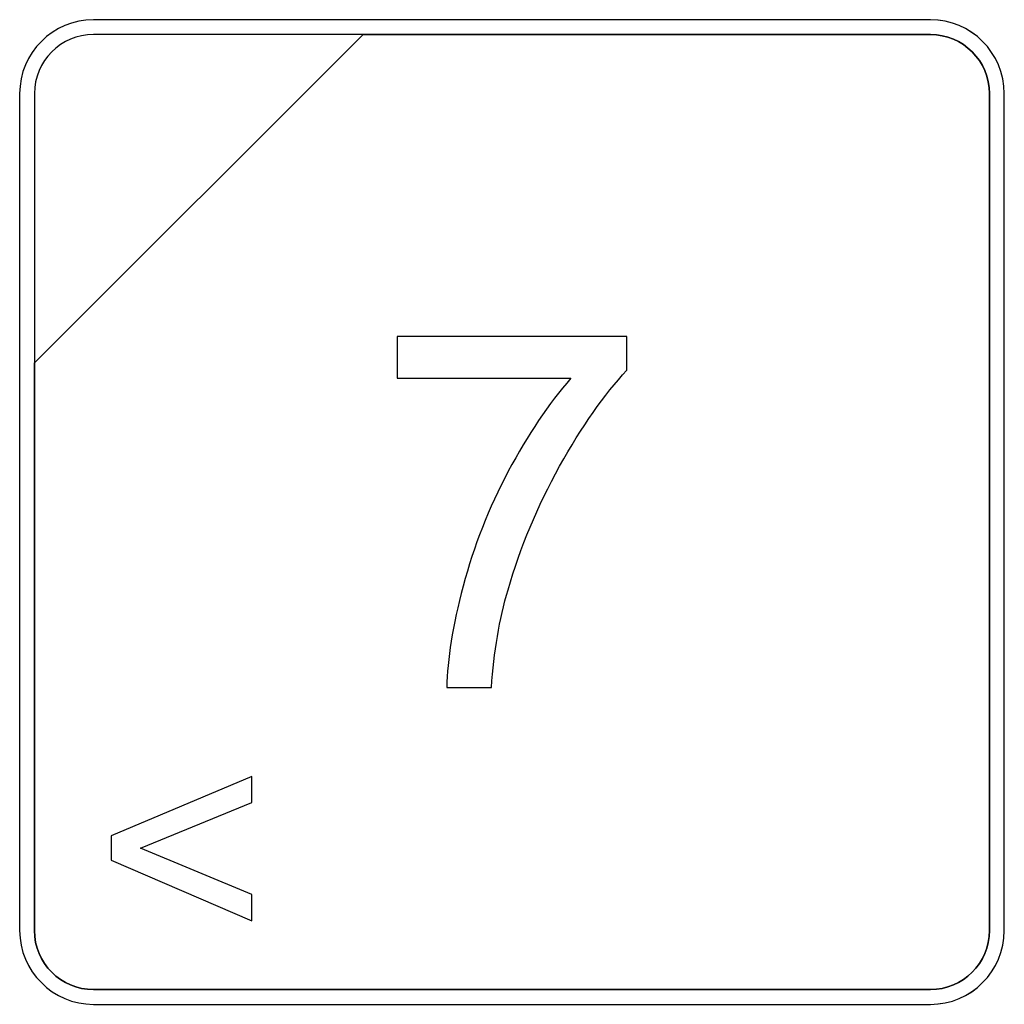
# Model space of a CAD drawing. Header units: millimetres. Extents: x 7146 to 9164, y -1568 to -663.
# Tile 123 of 187: x 7336 to 7350, y -1065 to -1051. Entities that reach past the tile are written whole.
import ezdxf

# ---------------------------------------------------------------- set-up
doc = ezdxf.new("R2010")
doc.units = ezdxf.units.MM
doc.header["$LTSCALE"] = 3

msp = doc.modelspace()

# ---------------------------------------------------------------- linework, layer by layer
at = {"linetype": 'Continuous', "lineweight": 30}
for points, knots in [([(7336.891, -1051.02), (7336.891, -1051.02), (7348.791, -1051.02), (7348.791, -1051.02), (7348.791, -1051.02), (7349.369, -1051.02), (7349.841, -1051.492), (7349.841, -1052.07), (7349.841, -1052.07), (7349.841, -1052.07), (7349.841, -1063.97), (7349.841, -1063.97), (7349.841, -1063.97), (7349.841, -1064.547), (7349.369, -1065.02), (7348.791, -1065.02), (7348.791, -1065.02), (7348.791, -1065.02), (7336.891, -1065.02), (7336.891, -1065.02), (7336.891, -1065.02), (7336.314, -1065.02), (7335.841, -1064.547), (7335.841, -1063.97), (7335.841, -1063.97), (7335.841, -1063.97), (7335.841, -1052.07), (7335.841, -1052.07), (7335.841, -1052.07), (7335.841, -1051.492), (7336.314, -1051.02), (7336.891, -1051.02)], [0, 0, 0, 0, 0.111111, 0.111111, 0.111111, 0.111111, 0.222222, 0.222222, 0.222222, 0.222222, 0.333333, 0.333333, 0.333333, 0.333333, 0.444444, 0.444444, 0.444444, 0.444444, 0.555556, 0.555556, 0.555556, 0.555556, 0.666667, 0.666667, 0.666667, 0.666667, 0.777778, 0.777778, 0.777778, 0.777778, 1, 1, 1, 1]), ([(7336.891, -1051.02), (7336.891, -1051.02), (7348.791, -1051.02), (7348.791, -1051.02), (7348.791, -1051.02), (7349.369, -1051.02), (7349.841, -1051.492), (7349.841, -1052.07), (7349.841, -1052.07), (7349.841, -1052.07), (7349.841, -1063.97), (7349.841, -1063.97), (7349.841, -1063.97), (7349.841, -1064.547), (7349.369, -1065.02), (7348.791, -1065.02), (7348.791, -1065.02), (7348.791, -1065.02), (7336.891, -1065.02), (7336.891, -1065.02), (7336.891, -1065.02), (7336.314, -1065.02), (7335.841, -1064.547), (7335.841, -1063.97), (7335.841, -1063.97), (7335.841, -1063.97), (7335.841, -1052.07), (7335.841, -1052.07), (7335.841, -1052.07), (7335.841, -1051.492), (7336.314, -1051.02), (7336.891, -1051.02)], [0, 0, 0, 0, 0.111111, 0.111111, 0.111111, 0.111111, 0.222222, 0.222222, 0.222222, 0.222222, 0.333333, 0.333333, 0.333333, 0.333333, 0.444444, 0.444444, 0.444444, 0.444444, 0.555556, 0.555556, 0.555556, 0.555556, 0.666667, 0.666667, 0.666667, 0.666667, 0.777778, 0.777778, 0.777778, 0.777778, 1, 1, 1, 1]), ([(7336.891, -1051.02), (7336.891, -1051.02), (7348.792, -1051.02), (7348.792, -1051.02), (7348.792, -1051.02), (7349.369, -1051.02), (7349.841, -1051.492), (7349.841, -1052.07), (7349.841, -1052.07), (7349.841, -1052.07), (7349.841, -1063.97), (7349.841, -1063.97), (7349.841, -1063.97), (7349.841, -1064.547), (7349.369, -1065.02), (7348.792, -1065.02), (7348.792, -1065.02), (7348.792, -1065.02), (7336.891, -1065.02), (7336.891, -1065.02), (7336.891, -1065.02), (7336.314, -1065.02), (7335.841, -1064.547), (7335.841, -1063.97), (7335.841, -1063.97), (7335.841, -1063.97), (7335.841, -1052.07), (7335.841, -1052.07), (7335.841, -1052.07), (7335.841, -1051.492), (7336.314, -1051.02), (7336.891, -1051.02)], [0, 0, 0, 0, 0.111111, 0.111111, 0.111111, 0.111111, 0.222222, 0.222222, 0.222222, 0.222222, 0.333333, 0.333333, 0.333333, 0.333333, 0.444444, 0.444444, 0.444444, 0.444444, 0.555556, 0.555556, 0.555556, 0.555556, 0.666667, 0.666667, 0.666667, 0.666667, 0.777778, 0.777778, 0.777778, 0.777778, 1, 1, 1, 1]), ([(7336.891, -1051.23), (7336.891, -1051.23), (7340.723, -1051.23), (7340.723, -1051.23), (7340.723, -1051.23), (7340.723, -1051.23), (7336.051, -1055.9), (7336.051, -1055.9), (7336.051, -1055.9), (7336.051, -1055.9), (7336.051, -1052.07), (7336.051, -1052.07), (7336.051, -1052.07), (7336.051, -1051.608), (7336.429, -1051.23), (7336.891, -1051.23)], [0, 0, 0, 0, 0.2, 0.2, 0.2, 0.2, 0.4, 0.4, 0.4, 0.4, 0.6, 0.6, 0.6, 0.6, 1, 1, 1, 1]), ([(7340.723, -1051.23), (7340.723, -1051.23), (7340.734, -1051.23), (7340.734, -1051.23), (7340.734, -1051.23), (7340.734, -1051.23), (7348.791, -1051.23), (7348.791, -1051.23), (7348.791, -1051.23), (7349.253, -1051.23), (7349.631, -1051.608), (7349.631, -1052.07), (7349.631, -1052.07), (7349.631, -1052.07), (7349.631, -1063.97), (7349.631, -1063.97), (7349.631, -1063.97), (7349.631, -1064.432), (7349.253, -1064.81), (7348.791, -1064.81), (7348.791, -1064.81), (7348.791, -1064.81), (7336.891, -1064.81), (7336.891, -1064.81), (7336.891, -1064.81), (7336.429, -1064.81), (7336.051, -1064.432), (7336.051, -1063.97), (7336.051, -1063.97), (7336.051, -1063.97), (7336.051, -1055.989), (7336.051, -1055.989), (7336.051, -1055.989), (7336.051, -1055.989), (7336.051, -1055.9), (7336.051, -1055.9), (7336.051, -1055.9), (7336.051, -1055.9), (7340.723, -1051.23), (7340.723, -1051.23)], [0, 0, 0, 0, 0.090909, 0.090909, 0.090909, 0.090909, 0.181818, 0.181818, 0.181818, 0.181818, 0.272727, 0.272727, 0.272727, 0.272727, 0.363636, 0.363636, 0.363636, 0.363636, 0.454545, 0.454545, 0.454545, 0.454545, 0.545455, 0.545455, 0.545455, 0.545455, 0.636364, 0.636364, 0.636364, 0.636364, 0.727273, 0.727273, 0.727273, 0.727273, 0.818182, 0.818182, 0.818182, 0.818182, 1, 1, 1, 1]), ([(7349.631, -1063.97), (7349.631, -1063.97), (7349.631, -1052.07), (7349.631, -1052.07), (7349.631, -1052.07), (7349.631, -1051.608), (7349.253, -1051.23), (7348.791, -1051.23), (7348.791, -1051.23), (7348.791, -1051.23), (7340.734, -1051.23), (7340.734, -1051.23), (7340.734, -1051.23), (7340.734, -1051.23), (7340.723, -1051.23), (7340.723, -1051.23), (7340.723, -1051.23), (7340.723, -1051.23), (7336.051, -1055.9), (7336.051, -1055.9), (7336.051, -1055.9), (7336.051, -1055.9), (7336.051, -1055.989), (7336.051, -1055.989), (7336.051, -1055.989), (7336.051, -1055.989), (7336.051, -1063.97), (7336.051, -1063.97), (7336.051, -1063.97), (7336.051, -1064.432), (7336.429, -1064.81), (7336.891, -1064.81), (7336.891, -1064.81), (7336.891, -1064.81), (7348.791, -1064.81), (7348.791, -1064.81), (7348.791, -1064.81), (7349.253, -1064.81), (7349.631, -1064.432), (7349.631, -1063.97)], [0, 0, 0, 0, 0.090909, 0.090909, 0.090909, 0.090909, 0.181818, 0.181818, 0.181818, 0.181818, 0.272727, 0.272727, 0.272727, 0.272727, 0.363636, 0.363636, 0.363636, 0.363636, 0.454545, 0.454545, 0.454545, 0.454545, 0.545455, 0.545455, 0.545455, 0.545455, 0.636364, 0.636364, 0.636364, 0.636364, 0.727273, 0.727273, 0.727273, 0.727273, 0.818182, 0.818182, 0.818182, 0.818182, 1, 1, 1, 1]), ([(7336.891, -1051.23), (7336.891, -1051.23), (7340.723, -1051.23), (7340.723, -1051.23), (7340.723, -1051.23), (7340.723, -1051.23), (7336.051, -1055.9), (7336.051, -1055.9), (7336.051, -1055.9), (7336.051, -1055.9), (7336.051, -1052.07), (7336.051, -1052.07), (7336.051, -1052.07), (7336.051, -1051.608), (7336.429, -1051.23), (7336.891, -1051.23)], [0, 0, 0, 0, 0.2, 0.2, 0.2, 0.2, 0.4, 0.4, 0.4, 0.4, 0.6, 0.6, 0.6, 0.6, 1, 1, 1, 1]), ([(7340.723, -1051.23), (7340.723, -1051.23), (7340.734, -1051.23), (7340.734, -1051.23), (7340.734, -1051.23), (7340.734, -1051.23), (7348.791, -1051.23), (7348.791, -1051.23), (7348.791, -1051.23), (7349.253, -1051.23), (7349.631, -1051.608), (7349.631, -1052.07), (7349.631, -1052.07), (7349.631, -1052.07), (7349.631, -1063.97), (7349.631, -1063.97), (7349.631, -1063.97), (7349.631, -1064.432), (7349.253, -1064.81), (7348.791, -1064.81), (7348.791, -1064.81), (7348.791, -1064.81), (7336.891, -1064.81), (7336.891, -1064.81), (7336.891, -1064.81), (7336.429, -1064.81), (7336.051, -1064.432), (7336.051, -1063.97), (7336.051, -1063.97), (7336.051, -1063.97), (7336.051, -1055.989), (7336.051, -1055.989), (7336.051, -1055.989), (7336.051, -1055.989), (7336.051, -1055.9), (7336.051, -1055.9), (7336.051, -1055.9), (7336.051, -1055.9), (7340.723, -1051.23), (7340.723, -1051.23)], [0, 0, 0, 0, 0.090909, 0.090909, 0.090909, 0.090909, 0.181818, 0.181818, 0.181818, 0.181818, 0.272727, 0.272727, 0.272727, 0.272727, 0.363636, 0.363636, 0.363636, 0.363636, 0.454545, 0.454545, 0.454545, 0.454545, 0.545455, 0.545455, 0.545455, 0.545455, 0.636364, 0.636364, 0.636364, 0.636364, 0.727273, 0.727273, 0.727273, 0.727273, 0.818182, 0.818182, 0.818182, 0.818182, 1, 1, 1, 1]), ([(7349.631, -1063.97), (7349.631, -1063.97), (7349.631, -1052.07), (7349.631, -1052.07), (7349.631, -1052.07), (7349.631, -1051.608), (7349.253, -1051.23), (7348.791, -1051.23), (7348.791, -1051.23), (7348.791, -1051.23), (7340.734, -1051.23), (7340.734, -1051.23), (7340.734, -1051.23), (7340.734, -1051.23), (7340.723, -1051.23), (7340.723, -1051.23), (7340.723, -1051.23), (7340.723, -1051.23), (7336.051, -1055.9), (7336.051, -1055.9), (7336.051, -1055.9), (7336.051, -1055.9), (7336.051, -1055.989), (7336.051, -1055.989), (7336.051, -1055.989), (7336.051, -1055.989), (7336.051, -1063.97), (7336.051, -1063.97), (7336.051, -1063.97), (7336.051, -1064.432), (7336.429, -1064.81), (7336.891, -1064.81), (7336.891, -1064.81), (7336.891, -1064.81), (7348.791, -1064.81), (7348.791, -1064.81), (7348.791, -1064.81), (7349.253, -1064.81), (7349.631, -1064.432), (7349.631, -1063.97)], [0, 0, 0, 0, 0.090909, 0.090909, 0.090909, 0.090909, 0.181818, 0.181818, 0.181818, 0.181818, 0.272727, 0.272727, 0.272727, 0.272727, 0.363636, 0.363636, 0.363636, 0.363636, 0.454545, 0.454545, 0.454545, 0.454545, 0.545455, 0.545455, 0.545455, 0.545455, 0.636364, 0.636364, 0.636364, 0.636364, 0.727273, 0.727273, 0.727273, 0.727273, 0.818182, 0.818182, 0.818182, 0.818182, 1, 1, 1, 1]), ([(7336.891, -1051.23), (7336.891, -1051.23), (7340.723, -1051.23), (7340.723, -1051.23), (7340.723, -1051.23), (7340.723, -1051.23), (7336.051, -1055.9), (7336.051, -1055.9), (7336.051, -1055.9), (7336.051, -1055.9), (7336.051, -1052.07), (7336.051, -1052.07), (7336.051, -1052.07), (7336.051, -1051.608), (7336.429, -1051.23), (7336.891, -1051.23)], [0, 0, 0, 0, 0.2, 0.2, 0.2, 0.2, 0.4, 0.4, 0.4, 0.4, 0.6, 0.6, 0.6, 0.6, 1, 1, 1, 1]), ([(7340.723, -1051.23), (7340.723, -1051.23), (7340.734, -1051.23), (7340.734, -1051.23), (7340.734, -1051.23), (7340.734, -1051.23), (7348.791, -1051.23), (7348.791, -1051.23), (7348.791, -1051.23), (7349.253, -1051.23), (7349.631, -1051.608), (7349.631, -1052.07), (7349.631, -1052.07), (7349.631, -1052.07), (7349.631, -1063.97), (7349.631, -1063.97), (7349.631, -1063.97), (7349.631, -1064.432), (7349.253, -1064.81), (7348.791, -1064.81), (7348.791, -1064.81), (7348.791, -1064.81), (7336.891, -1064.81), (7336.891, -1064.81), (7336.891, -1064.81), (7336.429, -1064.81), (7336.051, -1064.432), (7336.051, -1063.97), (7336.051, -1063.97), (7336.051, -1063.97), (7336.051, -1055.989), (7336.051, -1055.989), (7336.051, -1055.989), (7336.051, -1055.989), (7336.051, -1055.9), (7336.051, -1055.9), (7336.051, -1055.9), (7336.051, -1055.9), (7340.723, -1051.23), (7340.723, -1051.23)], [0, 0, 0, 0, 0.090909, 0.090909, 0.090909, 0.090909, 0.181818, 0.181818, 0.181818, 0.181818, 0.272727, 0.272727, 0.272727, 0.272727, 0.363636, 0.363636, 0.363636, 0.363636, 0.454545, 0.454545, 0.454545, 0.454545, 0.545455, 0.545455, 0.545455, 0.545455, 0.636364, 0.636364, 0.636364, 0.636364, 0.727273, 0.727273, 0.727273, 0.727273, 0.818182, 0.818182, 0.818182, 0.818182, 1, 1, 1, 1]), ([(7349.631, -1063.97), (7349.631, -1063.97), (7349.631, -1052.07), (7349.631, -1052.07), (7349.631, -1052.07), (7349.631, -1051.608), (7349.253, -1051.23), (7348.791, -1051.23), (7348.791, -1051.23), (7348.791, -1051.23), (7340.734, -1051.23), (7340.734, -1051.23), (7340.734, -1051.23), (7340.734, -1051.23), (7340.723, -1051.23), (7340.723, -1051.23), (7340.723, -1051.23), (7340.723, -1051.23), (7336.051, -1055.9), (7336.051, -1055.9), (7336.051, -1055.9), (7336.051, -1055.9), (7336.051, -1055.989), (7336.051, -1055.989), (7336.051, -1055.989), (7336.051, -1055.989), (7336.051, -1063.97), (7336.051, -1063.97), (7336.051, -1063.97), (7336.051, -1064.432), (7336.429, -1064.81), (7336.891, -1064.81), (7336.891, -1064.81), (7336.891, -1064.81), (7348.791, -1064.81), (7348.791, -1064.81), (7348.791, -1064.81), (7349.253, -1064.81), (7349.631, -1064.432), (7349.631, -1063.97)], [0, 0, 0, 0, 0.090909, 0.090909, 0.090909, 0.090909, 0.181818, 0.181818, 0.181818, 0.181818, 0.272727, 0.272727, 0.272727, 0.272727, 0.363636, 0.363636, 0.363636, 0.363636, 0.454545, 0.454545, 0.454545, 0.454545, 0.545455, 0.545455, 0.545455, 0.545455, 0.636364, 0.636364, 0.636364, 0.636364, 0.727273, 0.727273, 0.727273, 0.727273, 0.818182, 0.818182, 0.818182, 0.818182, 1, 1, 1, 1]), ([(7341.208, -1056.118), (7341.208, -1056.118), (7341.208, -1055.525), (7341.208, -1055.525), (7341.208, -1055.525), (7341.208, -1055.525), (7344.475, -1055.525), (7344.475, -1055.525), (7344.475, -1055.525), (7344.475, -1055.525), (7344.475, -1056.005), (7344.475, -1056.005), (7344.475, -1056.005), (7344.154, -1056.347), (7343.834, -1056.802), (7343.519, -1057.37), (7343.519, -1057.37), (7343.203, -1057.938), (7342.959, -1058.523), (7342.786, -1059.124), (7342.786, -1059.124), (7342.663, -1059.546), (7342.583, -1060.01), (7342.549, -1060.514), (7342.549, -1060.514), (7342.549, -1060.514), (7341.914, -1060.514), (7341.914, -1060.514), (7341.914, -1060.514), (7341.921, -1060.116), (7341.998, -1059.635), (7342.148, -1059.072), (7342.148, -1059.072), (7342.297, -1058.507), (7342.51, -1057.964), (7342.789, -1057.441), (7342.789, -1057.441), (7343.067, -1056.918), (7343.364, -1056.477), (7343.678, -1056.118), (7343.678, -1056.118), (7343.678, -1056.118), (7341.208, -1056.118), (7341.208, -1056.118)], [0, 0, 0, 0, 0.083333, 0.083333, 0.083333, 0.083333, 0.166667, 0.166667, 0.166667, 0.166667, 0.25, 0.25, 0.25, 0.25, 0.333333, 0.333333, 0.333333, 0.333333, 0.416667, 0.416667, 0.416667, 0.416667, 0.5, 0.5, 0.5, 0.5, 0.583333, 0.583333, 0.583333, 0.583333, 0.666667, 0.666667, 0.666667, 0.666667, 0.75, 0.75, 0.75, 0.75, 0.833333, 0.833333, 0.833333, 0.833333, 1, 1, 1, 1]), ([(7337.142, -1062.972), (7337.142, -1062.972), (7337.142, -1062.625), (7337.142, -1062.625), (7337.142, -1062.625), (7337.142, -1062.625), (7339.14, -1061.779), (7339.14, -1061.779), (7339.14, -1061.779), (7339.14, -1061.779), (7339.14, -1062.151), (7339.14, -1062.151), (7339.14, -1062.151), (7339.14, -1062.151), (7337.557, -1062.801), (7337.557, -1062.801), (7337.557, -1062.801), (7337.557, -1062.801), (7339.14, -1063.459), (7339.14, -1063.459), (7339.14, -1063.459), (7339.14, -1063.459), (7339.14, -1063.832), (7339.14, -1063.832), (7339.14, -1063.832), (7339.14, -1063.832), (7337.142, -1062.972), (7337.142, -1062.972)], [0, 0, 0, 0, 0.125, 0.125, 0.125, 0.125, 0.25, 0.25, 0.25, 0.25, 0.375, 0.375, 0.375, 0.375, 0.5, 0.5, 0.5, 0.5, 0.625, 0.625, 0.625, 0.625, 0.75, 0.75, 0.75, 0.75, 1, 1, 1, 1])]:
    msp.add_open_spline(points, degree=3, knots=knots, dxfattribs=at)

doc.saveas('drawing.dxf')
